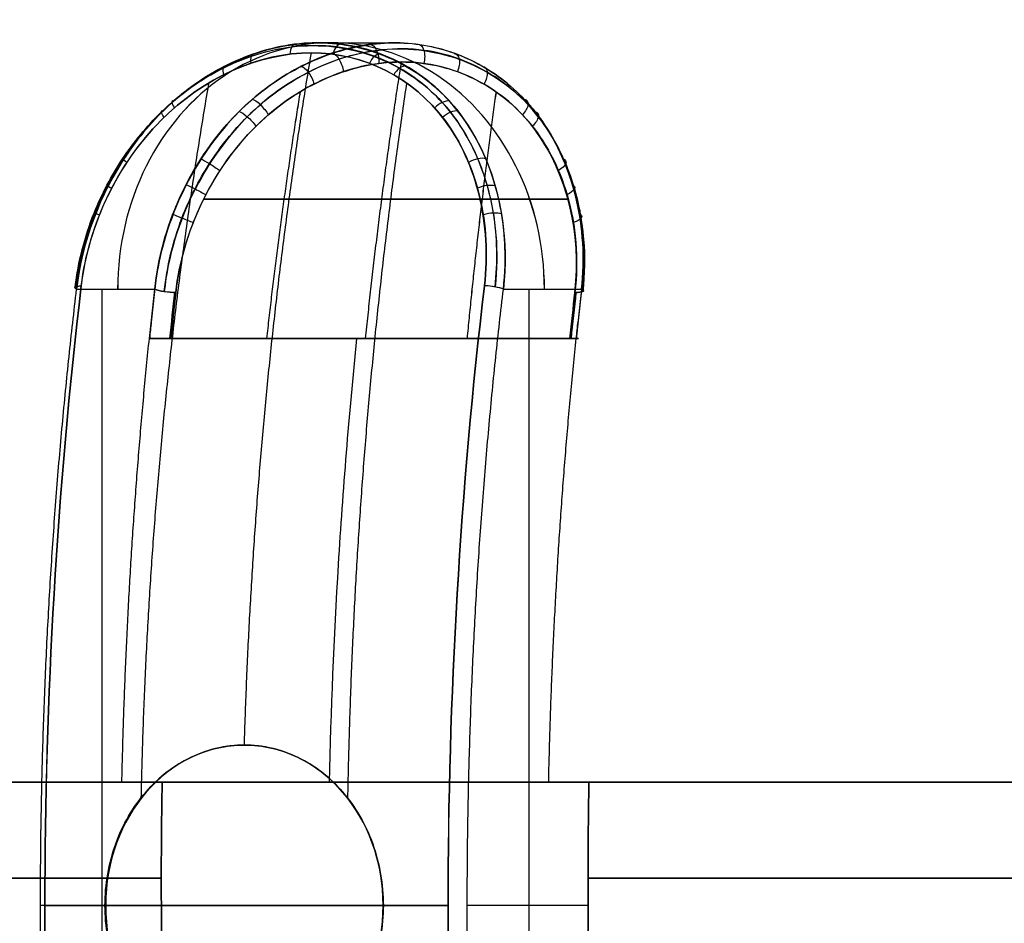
# Model space of a CAD drawing. Header units: millimetres. Extents: x -677 to 676, y -937 to 2.
# Tile 4 of 18: x -643 to -623, y -883 to -865. Entities that reach past the tile are written whole.
import ezdxf

# ---------------------------------------------------------------- set-up
doc = ezdxf.new("R2010")
doc.units = ezdxf.units.MM
doc.header["$MEASUREMENT"] = 0
doc.layers.add('Predefinito', color=7, linetype='Continuous', true_color=0xff0200)

msp = doc.modelspace()

# ---------------------------------------------------------------- linework, layer by layer
at = {"layer": 'Predefinito'}
for p, q in [((-636.524, -865.278, 47.672), (-634.981, -865.278, 45.001)), ((-636.524, -865.278, -47.672), (-634.981, -865.278, -45.001)), ((-641.43, -870.278, -46.171), (-639.844, -870.278, -43.423)), ((-640.917, -870.278, 45.282), (-640.917, -895.278, 45.282)), ((-640.917, -870.278, -45.282), (-640.917, -895.278, -45.282)), ((-640.658, -870.278, 44.833), (-639.844, -870.278, 43.423)), ((-632.77, -870.278, 51.171), (-631.183, -870.278, 48.423)), ((-632.257, -870.278, 50.282), (-632.257, -895.278, 50.282)), ((-632.257, -870.278, -50.282), (-632.257, -895.278, -50.282)), ((-631.997, -870.278, -49.833), (-631.183, -870.278, -48.423)), ((-631.263, -871.278, 48.546), (-639.91, -871.278, 43.553)), ((-639.91, -871.278, -43.553), (-631.263, -871.278, -48.546)), ((-635.76, -871.278, 46.308), (-635.584, -871.278, 46.004)), ((-635.76, -871.278, -46.308), (-635.584, -871.278, -46.004)), ((-631.697, -880.278, 49.313), (-640.357, -880.278, 44.313)), ((-640.357, -880.278, -44.313), (-631.697, -880.278, -49.313)), ((-636.298, -880.278, 47.281), (-635.982, -880.278, 46.735)), ((-636.298, -880.278, -47.281), (-635.982, -880.278, -46.735)), ((-639.711, -882.778, 43.192), (-642.163, -882.778, 47.44)), ((-639.711, -882.778, -43.192), (-642.163, -882.778, -47.44)), ((-640.841, -882.778, 48.648), (-640.855, -882.778, 48.652)), ((-640.841, -882.778, -48.648), (-640.855, -882.778, -48.652)), ((-635.21, -882.778, 51.9), (-635.206, -882.778, 51.913)), ((-635.21, -882.778, -51.9), (-635.206, -882.778, -51.913)), ((-631.05, -882.778, 48.192), (-633.503, -882.778, 52.44)), ((-631.05, -882.778, -48.192), (-633.503, -882.778, -52.44))]:
    msp.add_line(p, q, dxfattribs=at)
msp.add_arc((-609, -882.228), 54, 95.5792, 177.9305, dxfattribs=at)
at = {"layer": 'Predefinito', "extrusion": (-0.5, 0, 0.866025)}
msp.add_arc((870.278, -527.409, 359.034), 5, 89.9999, 270, dxfattribs=at)
at = {"layer": 'Predefinito', "extrusion": (0.5, -1.13687e-13, 0.866025)}
msp.add_arc((-870.278, 527.409, -359.035), 5, 270, 90.0001, dxfattribs=at)
at = {"layer": 'Predefinito', "extrusion": (0.865966, 2.15963e-06, 0.500103)}
msp.add_arc((-882.776, 308.193, -532.092), 54.336, 76.625, 103.3749, dxfattribs=at)
at = {"layer": 'Predefinito', "extrusion": (0.86597, 1.71372e-08, -0.500097)}
msp.add_arc((-882.778, -308.188, -532.092), 54.336, 256.625, 283.375, dxfattribs=at)
at = {"layer": 'Predefinito', "extrusion": (0.115686, 0.972877, -0.200317)}
msp.add_arc((533.922, -142.896, -930.127), 0.3, 353.7998, 54.8602, dxfattribs=at)
at = {"layer": 'Predefinito', "extrusion": (0.866031, -4.03043e-09, -0.499991)}
for centre, radius, start in [((-882.778, -301.799, -532.413), 57.106, 281.6176), ((-882.778, -301.799, -532.113), 56.806, 281.6797)]:
    msp.add_arc(centre, radius, start, 282.6438, dxfattribs=at)
at = {"layer": 'Predefinito', "extrusion": (0.109444, 0.97575, -0.189565)}
msp.add_arc((538.592, -134.678, -927.432), 0.3, 234.6772, 329.3869, dxfattribs=at)
at = {"layer": 'Predefinito', "extrusion": (0.109444, 0.97575, 0.189564)}
msp.add_arc((538.593, 134.677, -927.431), 0.3, 30.6086, 125.33, dxfattribs=at)
at = {"layer": 'Predefinito', "extrusion": (0.866081, -1.71598e-08, 0.499903)}
msp.add_arc((-882.778, 308.07, -522.727), 54.336, 76.625, 103.375, dxfattribs=at)
at = {"layer": 'Predefinito', "extrusion": (0.866085, -2.15963e-06, -0.499897)}
msp.add_arc((-882.779, -308.066, -522.727), 54.336, 256.625, 283.3749, dxfattribs=at)
at = {"layer": 'Predefinito', "extrusion": (0.115636, 0.972877, 0.200346)}
msp.add_arc((525.887, 138.121, -930.096), 0.3, 235.1734, 296.2339, dxfattribs=at)
at = {"layer": 'Predefinito', "extrusion": (0.109446, 0.97575, -0.189563)}
msp.add_arc((530.501, -129.89, -927.432), 0.3, 149.3831, 244.1045, dxfattribs=at)
at = {"layer": 'Predefinito', "extrusion": (0.109446, 0.97575, 0.189564)}
msp.add_arc((530.501, 129.89, -927.432), 0.3, 115.9028, 210.6124, dxfattribs=at)
at = {"layer": 'Predefinito', "extrusion": (0.86602, 4.03054e-09, 0.500009)}
for centre, radius, end in [((-882.778, 301.811, -522.406), 57.106, 78.3824), ((-882.778, 301.811, -522.706), 56.806, 78.3203)]:
    msp.add_arc(centre, radius, 77.3562, end, dxfattribs=at)
at = {"layer": 'Predefinito', "extrusion": (0.109446, 0.97575, -0.189562)}
msp.add_arc((530.5, -129.889, -927.433), 0.3, 149.3777, 170.247, dxfattribs=at)
at = {"layer": 'Predefinito', "extrusion": (0.866031, -4.53872e-09, 0.499991)}
for centre, radius, start, end in [((-882.778, 301.799, -532.113), 56.807, 77.3562, 78.3203), ((-882.778, 301.799, -532.413), 57.107, 78.0288, 78.3825)]:
    msp.add_arc(centre, radius, start, end, dxfattribs=at)
at = {"layer": 'Predefinito', "extrusion": (0.86602, 4.53872e-09, -0.500009)}
for centre, radius, start, end in [((-882.778, -301.811, -522.706), 56.807, 281.6797, 282.6438), ((-882.778, -301.811, -522.406), 57.107, 281.6175, 281.9712)]:
    msp.add_arc(centre, radius, start, end, dxfattribs=at)
at = {"layer": 'Predefinito', "extrusion": (-0.5, 7.70986e-14, 0.866025)}
msp.add_arc((882.778, -527.409, 362.551), 3.251, 180, 360, dxfattribs=at)
at = {"layer": 'Predefinito', "extrusion": (0.5, -1.04766e-13, 0.866025)}
msp.add_arc((-882.778, 527.409, -362.551), 3.251, 0, 180, dxfattribs=at)
at = {"layer": 'Predefinito', "extrusion": (-0.5, 9.34102e-14, 0.866025)}
msp.add_arc((882.778, -527.409, 362.551), 3.251, 360, 180, dxfattribs=at)
at = {"layer": 'Predefinito', "extrusion": (0.5, -1.01927e-13, 0.866025)}
msp.add_arc((-882.778, 527.409, -362.551), 3.251, 180, 0, dxfattribs=at)
at = {"layer": 'Predefinito', "extrusion": (1.49285e-14, 1, -2.0628e-14)}
msp.add_arc((609, 0, -880.278), 53.965, 360, 54.6837, dxfattribs=at)
at = {"layer": 'Predefinito', "extrusion": (1.44868e-14, 1, 2.03996e-14)}
msp.add_arc((609, 0, -880.278), 53.965, 305.3163, 0, dxfattribs=at)
at = {"layer": 'Predefinito', "extrusion": (0, 1, 0)}
for centre, radius, start, end in [((609, 0, -880.278), 53.965, 54.6837, 65.3163), ((609, 0, -882.228), 53, 0, 54.5867), ((609, 0, -882.228), 53, 305.4133, 0), ((609, 0, -882.228), 53, 65.4139, 90), ((609, 0, -882.228), 53, 270, 294.5861), ((609, 0, -882.778), 58.142, 56.79427, 63.20573), ((609, 0, -882.778), 58.142, 296.79427, 303.20573)]:
    msp.add_arc(centre, radius, start, end, dxfattribs=at)
at = {"layer": 'Predefinito', "extrusion": (7.46161e-14, 1, 1.06501e-13)}
msp.add_arc((609, 0, -880.278), 53.965, 294.6837, 305.3163, dxfattribs=at)
at = {"layer": 'Predefinito', "extrusion": (-9.67749e-15, 1, 4.42296e-14)}
msp.add_arc((609, 0, -880.278), 53.965, 65.3163, 90, dxfattribs=at)
at = {"layer": 'Predefinito', "extrusion": (6.56682e-16, 1, -6.30102e-15)}
msp.add_arc((609, 0, -880.278), 53.965, 185.3163, 294.6837, dxfattribs=at)
at = {"layer": 'Predefinito'}
for points, knots in [([(-632.938, -870.23, 51.302), (-632.882, -869.727, 51.2), (-632.9, -868.81, 50.94), (-633.248, -867.605, 50.407), (-633.861, -866.555, 49.759), (-634.834, -865.717, 48.96), (-636.243, -865.234, 48.007), (-637.907, -865.435, 47.105), (-639.616, -866.416, 46.398), (-640.922, -868.114, 46.118), (-641.375, -869.525, 46.242), (-641.46, -870.23, 46.382)], [0, 0, 0, 0, 1.484935, 2.672883, 3.860831, 5.406414, 6.951996, 8.853168, 10.75434, 12.834612, 14.914885, 14.914885, 14.914885, 14.914885]), ([(-641.46, -870.23, -46.382), (-641.399, -869.727, -46.282), (-641.166, -868.81, -46.168), (-640.53, -867.605, -46.203), (-639.662, -866.555, -46.41), (-638.483, -865.717, -46.853), (-636.954, -865.234, -47.597), (-635.341, -865.435, -48.587), (-633.873, -866.416, -49.713), (-632.978, -868.114, -50.705), (-632.859, -869.525, -51.159), (-632.938, -870.23, -51.302)], [0, 0, 0, 0, 1.484935, 2.672883, 3.860831, 5.406414, 6.951996, 8.853168, 10.75434, 12.834612, 14.914885, 14.914885, 14.914885, 14.914885]), ([(-641.43, -870.278, 46.171), (-641.341, -869.478, 46.016), (-641.088, -868.682, 45.953), (-640.449, -867.567, 46.026), (-640.192, -867.209, 46.079), (-639.577, -866.541, 46.253), (-639.22, -866.231, 46.376), (-638.386, -865.707, 46.716), (-637.912, -865.496, 46.933), (-636.889, -865.261, 47.458), (-636.356, -865.246, 47.76), (-635.374, -865.427, 48.377), (-634.927, -865.619, 48.689), (-634.182, -866.114, 49.253), (-633.879, -866.415, 49.509), (-633.634, -866.742, 49.739)], [0, 0, 0, 0, 0.249272, 0.249272, 0.373933, 0.373933, 0.49866, 0.49866, 0.623497, 0.623497, 0.750275, 0.750275, 0.875321, 0.875321, 1, 1, 1, 1]), ([(-633.634, -866.742, 49.739), (-634.152, -866.051, 49.253), (-634.883, -865.564, 48.698), (-636.112, -865.275, 47.909), (-636.543, -865.255, 47.655), (-637.41, -865.363, 47.184), (-637.845, -865.49, 46.968), (-638.68, -865.874, 46.59), (-639.079, -866.13, 46.43), (-639.802, -866.757, 46.182), (-640.126, -867.127, 46.095), (-640.956, -868.35, 45.942), (-641.323, -869.315, 45.984), (-641.43, -870.278, 46.171)], [-1, -1, -1, -1, -0.75, -0.75, -0.625, -0.625, -0.5, -0.5, -0.375, -0.375, -0.25, -0.25, 0, 0, 0, 0]), ([(-632.077, -866.742, 47.04), (-632.337, -866.396, 46.805), (-632.651, -866.103, 46.551), (-633.355, -865.643, 46.03), (-633.745, -865.475, 45.763), (-634.565, -865.281, 45.242), (-634.995, -865.254, 44.987), (-635.857, -865.353, 44.514), (-636.29, -865.481, 44.296), (-637.119, -865.866, 43.912), (-637.515, -866.123, 43.747), (-638.236, -866.748, 43.486), (-638.559, -867.116, 43.39), (-639.11, -867.93, 43.272), (-639.339, -868.376, 43.249), (-639.68, -869.309, 43.281), (-639.793, -869.796, 43.335), (-639.844, -870.278, 43.423)], [0, 0, 0, 0, 0.125, 0.125, 0.25, 0.25, 0.375, 0.375, 0.5, 0.5, 0.625, 0.625, 0.75, 0.75, 0.875, 0.875, 1, 1, 1, 1]), ([(-632.77, -870.278, -51.171), (-632.68, -869.478, -51.016), (-632.753, -868.682, -50.766), (-633.135, -867.567, -50.249), (-633.309, -867.209, -50.053), (-633.768, -866.541, -49.607), (-634.053, -866.231, -49.359), (-634.764, -865.707, -48.807), (-635.189, -865.496, -48.505), (-636.156, -865.261, -47.881), (-636.683, -865.246, -47.571), (-637.709, -865.427, -47.029), (-638.202, -865.619, -46.798), (-639.064, -866.114, -46.435), (-639.437, -866.415, -46.3), (-639.758, -866.742, -46.203)], [0, 0, 0, 0, 0.249272, 0.249272, 0.373933, 0.373933, 0.49866, 0.49866, 0.623497, 0.623497, 0.750275, 0.750275, 0.875321, 0.875321, 1, 1, 1, 1]), ([(-639.758, -866.742, -46.203), (-639.079, -866.051, -46.409), (-638.232, -865.564, -46.764), (-636.935, -865.275, -47.434), (-636.499, -865.255, -47.68), (-635.658, -865.363, -48.196), (-635.253, -865.49, -48.464), (-634.509, -865.874, -48.999), (-634.17, -866.13, -49.264), (-633.593, -866.757, -49.766), (-633.356, -867.127, -50.003), (-632.809, -868.35, -50.645), (-632.662, -869.315, -50.984), (-632.77, -870.278, -51.171)], [-1, -1, -1, -1, -0.75, -0.75, -0.625, -0.625, -0.5, -0.5, -0.375, -0.375, -0.25, -0.25, 0, 0, 0, 0]), ([(-638.2, -866.742, -43.505), (-637.865, -866.396, -43.613), (-637.489, -866.103, -43.758), (-636.686, -865.643, -44.107), (-636.259, -865.475, -44.312), (-635.398, -865.281, -44.761), (-634.963, -865.254, -45.006), (-634.122, -865.353, -45.516), (-633.716, -865.481, -45.781), (-632.97, -865.866, -46.308), (-632.629, -866.123, -46.569), (-632.042, -866.748, -47.062), (-631.797, -867.116, -47.294), (-631.42, -867.93, -47.712), (-631.285, -868.376, -47.899), (-631.142, -869.309, -48.21), (-631.133, -869.796, -48.335), (-631.183, -870.278, -48.423)], [0, 0, 0, 0, 0.125, 0.125, 0.25, 0.25, 0.375, 0.375, 0.5, 0.5, 0.625, 0.625, 0.75, 0.75, 0.875, 0.875, 1, 1, 1, 1]), ([(-636.988, -865.306, -47.412), (-637.018, -865.306, -47.467), (-637.073, -865.345, -47.578), (-637.101, -865.45, -47.652), (-637.104, -865.509, -47.673)], [0.0000219, 0.0000219, 0.0000219, 0.0000219, 0.5, 0.998998, 0.998998, 0.998998, 0.998998]), ([(-636.066, -865.306, 47.944), (-636.099, -865.306, 47.997), (-636.167, -865.345, 48.101), (-636.218, -865.45, 48.162), (-636.234, -865.509, 48.176)], [0.0000219, 0.0000219, 0.0000219, 0.0000219, 0.5, 0.998998, 0.998998, 0.998998, 0.998998]), ([(-635.472, -865.309, 44.725), (-635.427, -865.31, 44.643), (-635.329, -865.404, 44.485), (-635.293, -865.608, 44.466), (-635.297, -865.697, 44.496)], [0.0001248, 0.0001248, 0.0001248, 0.0001248, 0.5, 0.9993867, 0.9993867, 0.9993867, 0.9993867]), ([(-634.497, -865.309, -45.288), (-634.448, -865.31, -45.208), (-634.361, -865.404, -45.045), (-634.362, -865.608, -45.003), (-634.386, -865.697, -45.022)], [0.0001248, 0.0001248, 0.0001248, 0.0001248, 0.5, 0.9993867, 0.9993867, 0.9993867, 0.9993867]), ([(-636.666, -865.482, -47.918), (-637.734, -865.48, -47.301), (-638.853, -865.983, -46.803), (-640.156, -867.293, -46.427), (-640.526, -867.819, -46.363), (-641.079, -868.964, -46.365), (-641.262, -869.585, -46.433), (-641.336, -870.208, -46.561)], [-1, -1, -1, -1, -0.499567, -0.499567, -0.250084, -0.250084, 0, 0, 0, 0]), ([(-641.336, -870.208, 46.561), (-641.262, -869.585, 46.432), (-641.073, -868.964, 46.369), (-640.52, -867.82, 46.367), (-640.155, -867.295, 46.428), (-638.857, -865.983, 46.8), (-637.727, -865.482, 47.305), (-636.666, -865.482, 47.918)], [-1, -1, -1, -1, -0.7499941, -0.7499941, -0.4995195, -0.4995195, 0, 0, 0, 0]), ([(-639.652, -870.326, 43.284), (-639.599, -869.825, 43.188), (-639.381, -868.911, 43.082), (-638.767, -867.704, 43.128), (-637.919, -866.646, 43.346), (-636.755, -865.799, 43.8), (-635.235, -865.303, 44.55), (-633.618, -865.49, 45.532), (-632.124, -866.467, 46.646), (-631.201, -868.183, 47.618), (-631.078, -869.614, 48.054), (-631.159, -870.326, 48.188)], [0, 0, 0, 0, 1.47681, 2.658258, 3.839705, 5.373772, 6.907839, 8.794415, 10.680991, 12.782637, 14.884283, 14.884283, 14.884283, 14.884283]), ([(-631.159, -870.326, -48.188), (-631.102, -869.825, -48.094), (-631.119, -868.911, -47.852), (-631.466, -867.704, -47.343), (-632.08, -866.646, -46.717), (-633.054, -865.799, -45.937), (-634.464, -865.303, -44.995), (-636.123, -865.49, -44.086), (-637.835, -866.467, -43.349), (-639.138, -868.183, -43.036), (-639.577, -869.614, -43.147), (-639.652, -870.326, -43.284)], [0, 0, 0, 0, 1.47681, 2.658258, 3.839705, 5.373772, 6.907839, 8.794415, 10.680991, 12.782637, 14.884283, 14.884283, 14.884283, 14.884283]), ([(-637.825, -865.507, 46.984), (-637.852, -865.505, 47.04), (-637.896, -865.541, 47.158), (-637.903, -865.64, 47.244), (-637.897, -865.696, 47.27)], [0.0000226, 0.0000226, 0.0000226, 0.0000226, 0.5, 0.9909737, 0.9909737, 0.9909737, 0.9909737]), ([(-636.666, -865.482, 47.918), (-635.597, -865.48, 48.535), (-634.606, -865.983, 49.255), (-633.628, -867.293, 50.195), (-633.389, -867.819, 50.484), (-633.114, -868.964, 50.964), (-633.081, -869.585, 51.156), (-633.155, -870.208, 51.284)], [-1, -1, -1, -1, -0.499567, -0.499567, -0.250084, -0.250084, 0, 0, 0, 0]), ([(-633.155, -870.208, -51.284), (-633.081, -869.585, -51.156), (-633.12, -868.964, -50.961), (-633.395, -867.82, -50.481), (-633.631, -867.295, -50.195), (-634.602, -865.983, -49.257), (-635.604, -865.482, -48.531), (-636.666, -865.482, -47.918)], [-1, -1, -1, -1, -0.7499941, -0.7499941, -0.4995196, -0.4995196, 0, 0, 0, 0]), ([(-636.24, -865.493, -44.327), (-636.198, -865.495, -44.244), (-636.094, -865.588, -44.093), (-636.027, -865.782, -44.089), (-636.017, -865.866, -44.124)], [0.0001521, 0.0001521, 0.0001521, 0.0001521, 0.5, 0.9938406, 0.9938406, 0.9938406, 0.9938406]), ([(-635.277, -865.507, -48.455), (-635.312, -865.505, -48.507), (-635.392, -865.541, -48.604), (-635.462, -865.64, -48.653), (-635.488, -865.696, -48.66)], [0.0000226, 0.0000226, 0.0000226, 0.0000226, 0.5, 0.9909737, 0.9909737, 0.9909737, 0.9909737]), ([(-633.769, -865.493, 45.754), (-633.717, -865.495, 45.677), (-633.639, -865.588, 45.51), (-633.668, -865.782, 45.451), (-633.704, -865.866, 45.46)], [0.0001521, 0.0001521, 0.0001521, 0.0001521, 0.5, 0.9938406, 0.9938406, 0.9938406, 0.9938406]), ([(-634.838, -865.668, 44.753), (-635.319, -865.667, 44.475), (-635.806, -865.766, 44.221), (-636.771, -866.166, 43.769), (-637.245, -866.462, 43.573), (-638.118, -867.271, 43.281), (-638.514, -867.783, 43.187), (-639.129, -868.98, 43.144), (-639.339, -869.652, 43.198), (-639.417, -870.343, 43.332)], [-1, -1, -1, -1, -0.7503107, -0.7503107, -0.5003854, -0.5003854, -0.2502784, -0.2502784, 0, 0, 0, 0]), ([(-639.417, -870.343, -43.332), (-639.282, -869.138, -43.098), (-638.714, -867.93, -43.11), (-637.457, -866.622, -43.493), (-636.967, -866.274, -43.683), (-635.925, -865.797, -44.159), (-635.374, -865.667, -44.443), (-634.838, -865.668, -44.753)], [-1, -1, -1, -1, -0.500002, -0.500002, -0.2500024, -0.2500024, 0, 0, 0, 0]), ([(-631.319, -870.343, 48.008), (-631.183, -869.138, 47.774), (-631.478, -867.93, 47.288), (-632.437, -866.622, 46.391), (-632.847, -866.274, 46.062), (-633.78, -865.797, 45.398), (-634.302, -865.667, 45.062), (-634.838, -865.668, 44.753)], [-1, -1, -1, -1, -0.500002, -0.500002, -0.2500024, -0.2500024, 0, 0, 0, 0]), ([(-634.838, -865.668, -44.753), (-634.357, -865.667, -45.03), (-633.893, -865.766, -45.325), (-633.019, -866.166, -45.935), (-632.612, -866.462, -46.248), (-631.923, -867.271, -46.858), (-631.644, -867.783, -47.153), (-631.299, -868.98, -47.665), (-631.241, -869.652, -47.873), (-631.319, -870.343, -48.008)], [-1, -1, -1, -1, -0.7503107, -0.7503107, -0.5003854, -0.5003854, -0.2502784, -0.2502784, 0, 0, 0, 0]), ([(-638.407, -865.749, -46.714), (-638.433, -865.746, -46.771), (-638.471, -865.778, -46.896), (-638.463, -865.874, -46.989), (-638.448, -865.928, -47.019)], [0.000021, 0.000021, 0.000021, 0.000021, 0.5, 1.001453, 1.001453, 1.001453, 1.001453]), ([(-636.875, -865.757, 44.026), (-636.836, -865.761, 43.942), (-636.724, -865.852, 43.795), (-636.634, -866.037, 43.804), (-636.612, -866.116, 43.847)], [0.000103, 0.000103, 0.000103, 0.000103, 0.5, 1.000932, 1.000932, 1.000932, 1.000932]), ([(-634.752, -865.749, 48.824), (-634.789, -865.746, 48.876), (-634.878, -865.778, 48.97), (-634.963, -865.874, 49.01), (-634.996, -865.928, 49.013)], [0.000021, 0.000021, 0.000021, 0.000021, 0.5, 1.001453, 1.001453, 1.001453, 1.001453]), ([(-633.19, -865.757, -46.154), (-633.137, -865.761, -46.078), (-633.066, -865.852, -45.908), (-633.119, -866.037, -45.834), (-633.166, -866.116, -45.836)], [0.000103, 0.000103, 0.000103, 0.000103, 0.5, 1.000932, 1.000932, 1.000932, 1.000932]), ([(-639.46, -866.46, 46.299), (-639.485, -866.454, 46.359), (-639.511, -866.474, 46.493), (-639.477, -866.554, 46.601), (-639.448, -866.6, 46.636)], [0.000023, 0.000023, 0.000023, 0.000023, 0.5, 1.00004, 1.00004, 1.00004, 1.00004]), ([(-637.862, -866.423, -43.621), (-637.826, -866.431, -43.538), (-637.704, -866.517, -43.401), (-637.579, -866.673, -43.427), (-637.539, -866.739, -43.476)], [0.0001794, 0.0001794, 0.0001794, 0.0001794, 0.5, 0.9999703, 0.9999703, 0.9999703, 0.9999703]), ([(-633.866, -866.46, -49.529), (-633.906, -866.454, -49.581), (-634.009, -866.474, -49.67), (-634.119, -866.554, -49.694), (-634.164, -866.6, -49.687)], [0.000023, 0.000023, 0.000023, 0.000023, 0.5, 1.00004, 1.00004, 1.00004, 1.00004]), ([(-632.346, -866.423, 46.806), (-632.292, -866.431, 46.733), (-632.235, -866.517, 46.559), (-632.319, -866.673, 46.463), (-632.381, -866.739, 46.453)], [0.0001794, 0.0001794, 0.0001794, 0.0001794, 0.5, 0.9999703, 0.9999703, 0.9999703, 0.9999703]), ([(-639.68, -866.664, -46.227), (-639.705, -866.656, -46.288), (-639.729, -866.673, -46.424), (-639.689, -866.748, -46.534), (-639.657, -866.793, -46.571)], [0.000021, 0.000021, 0.000021, 0.000021, 0.5, 1.000169, 1.000169, 1.000169, 1.000169]), ([(-638.129, -866.67, 43.528), (-638.093, -866.68, 43.445), (-637.969, -866.763, 43.312), (-637.835, -866.909, 43.341), (-637.791, -866.97, 43.391)], [0.00008, 0.00008, 0.00008, 0.00008, 0.5, 1.00013, 1.00013, 1.00013, 1.00013]), ([(-633.694, -866.664, 49.683), (-633.734, -866.656, 49.735), (-633.84, -866.673, 49.824), (-633.955, -866.748, 49.844), (-634.003, -866.793, 49.835)], [0.000021, 0.000021, 0.000021, 0.000021, 0.5, 1.000169, 1.000169, 1.000169, 1.000169]), ([(-632.132, -866.67, -46.991), (-632.078, -866.68, -46.918), (-632.025, -866.763, -46.744), (-632.117, -866.909, -46.642), (-632.183, -866.97, -46.629)], [0.00008, 0.00008, 0.00008, 0.00008, 0.5, 1.00013, 1.00013, 1.00013, 1.00013]), ([(-641.43, -870.278, -46.171), (-641.358, -869.63, -46.045), (-641.172, -868.973, -45.981), (-640.599, -867.763, -45.992), (-640.215, -867.207, -46.065), (-639.758, -866.742, -46.203)], [-1, -1, -1, -1, -0.5, -0.5, 0, 0, 0, 0]), ([(-639.844, -870.278, -43.423), (-639.778, -869.655, -43.309), (-639.612, -869.031, -43.252), (-639.072, -867.831, -43.27), (-638.697, -867.254, -43.344), (-638.2, -866.742, -43.505)], [0, 0, 0, 0, 0.499986, 0.499986, 1, 1, 1, 1]), ([(-632.77, -870.278, 51.171), (-632.698, -869.63, 51.045), (-632.734, -868.973, 50.852), (-633.031, -867.763, 50.362), (-633.286, -867.207, 50.065), (-633.634, -866.742, 49.739)], [-1, -1, -1, -1, -0.5, -0.5, 0, 0, 0, 0]), ([(-631.183, -870.278, 48.423), (-631.117, -869.655, 48.308), (-631.151, -869.031, 48.137), (-631.437, -867.831, 47.678), (-631.688, -867.254, 47.391), (-632.077, -866.742, 47.04)], [0, 0, 0, 0, 0.499986, 0.499986, 1, 1, 1, 1]), ([(-640.47, -867.629, -46.03), (-640.498, -867.617, -46.091), (-640.516, -867.619, -46.235), (-640.455, -867.671, -46.355), (-640.411, -867.705, -46.396)], [0.000015, 0.000015, 0.000015, 0.000015, 0.5, 1.000611, 1.000611, 1.000611, 1.000611]), ([(-638.908, -867.634, 43.316), (-638.872, -867.648, 43.236), (-638.739, -867.72, 43.114), (-638.581, -867.828, 43.151), (-638.524, -867.871, 43.204)], [0.000063, 0.000063, 0.000063, 0.000063, 0.5, 1.000437, 1.000437, 1.000437, 1.000437]), ([(-633.128, -867.629, 50.269), (-633.167, -867.617, 50.323), (-633.283, -867.619, 50.411), (-633.418, -867.671, 50.418), (-633.475, -867.705, 50.401)], [0.000015, 0.000015, 0.000015, 0.000015, 0.5, 1.000611, 1.000611, 1.000611, 1.000611]), ([(-631.559, -867.634, -47.559), (-631.508, -867.648, -47.488), (-631.468, -867.72, -47.312), (-631.579, -867.828, -47.194), (-631.653, -867.871, -47.171)], [0.000063, 0.000063, 0.000063, 0.000063, 0.5, 1.000437, 1.000437, 1.000437, 1.000437]), ([(-640.787, -868.183, 45.994), (-640.816, -868.17, 46.056), (-640.833, -868.164, 46.203), (-640.763, -868.203, 46.327), (-640.714, -868.229, 46.369)], [0.000024, 0.000024, 0.000024, 0.000024, 0.5, 1.000556, 1.000556, 1.000556, 1.000556]), ([(-639.203, -868.157, -43.274), (-639.166, -868.173, -43.196), (-639.03, -868.239, -43.079), (-638.865, -868.327, -43.118), (-638.804, -868.361, -43.17)], [0.000139, 0.000139, 0.000139, 0.000139, 0.5, 1.000642, 1.000642, 1.000642, 1.000642]), ([(-632.938, -868.183, -50.526), (-632.978, -868.17, -50.581), (-633.096, -868.164, -50.67), (-633.239, -868.203, -50.671), (-633.3, -868.229, -50.65)], [0.000024, 0.000024, 0.000024, 0.000024, 0.5, 1.000556, 1.000556, 1.000556, 1.000556]), ([(-631.375, -868.157, 47.793), (-631.326, -868.173, 47.723), (-631.292, -868.239, 47.546), (-631.409, -868.327, 47.422), (-631.485, -868.361, 47.396)], [0.000139, 0.000139, 0.000139, 0.000139, 0.5, 1.000642, 1.000642, 1.000642, 1.000642]), ([(-641.052, -868.753, -45.992), (-641.082, -868.738, -46.054), (-641.1, -868.724, -46.204), (-641.022, -868.749, -46.331), (-640.968, -868.768, -46.374)], [0.000008, 0.000008, 0.000008, 0.000008, 0.5, 1.000368, 1.000368, 1.000368, 1.000368]), ([(-639.478, -868.757, 43.262), (-639.44, -868.774, 43.187), (-639.301, -868.832, 43.074), (-639.129, -868.898, 43.114), (-639.065, -868.921, 43.166)], [0.000046, 0.000046, 0.000046, 0.000046, 0.5, 1.000293, 1.000293, 1.000293, 1.000293]), ([(-632.804, -868.753, 50.754), (-632.843, -868.738, 50.811), (-632.964, -868.724, 50.901), (-633.113, -868.749, 50.897), (-633.177, -868.768, 50.872)], [0.000008, 0.000008, 0.000008, 0.000008, 0.5, 1.000368, 1.000368, 1.000368, 1.000368]), ([(-631.228, -868.757, -48.026), (-631.181, -868.774, -47.956), (-631.153, -868.832, -47.779), (-631.273, -868.898, -47.65), (-631.351, -868.921, -47.62)], [0.000046, 0.000046, 0.000046, 0.000046, 0.5, 1.000293, 1.000293, 1.000293, 1.000293]), ([(-641.43, -870.278, 46.171), (-641.466, -870.26, 46.234), (-641.488, -870.226, 46.388), (-641.398, -870.21, 46.519), (-641.336, -870.208, 46.561)], [0, 0, 0, 0, 0.499988, 1, 1, 1, 1]), ([(-641.43, -870.278, -46.171), (-641.466, -870.26, -46.234), (-641.488, -870.226, -46.388), (-641.398, -870.21, -46.519), (-641.336, -870.208, -46.561)], [-1, -1, -1, -1, -0.5, 0, 0, 0, 0]), ([(-632.77, -870.278, 51.171), (-632.806, -870.26, 51.233), (-632.929, -870.226, 51.33), (-633.088, -870.21, 51.317), (-633.155, -870.208, 51.284)], [-1, -1, -1, -1, -0.5, 0, 0, 0, 0]), ([(-632.77, -870.278, -51.171), (-632.806, -870.26, -51.234), (-632.929, -870.226, -51.33), (-633.088, -870.21, -51.317), (-633.155, -870.208, -51.284)], [0, 0, 0, 0, 0.499988, 1, 1, 1, 1]), ([(-639.951, -871.278, -43.609), (-639.946, -871.278, -43.6), (-639.935, -871.278, -43.583), (-639.916, -871.278, -43.559), (-639.895, -871.278, -43.538), (-639.873, -871.278, -43.518), (-639.848, -871.278, -43.501), (-639.822, -871.278, -43.486), (-639.795, -871.278, -43.474), (-639.767, -871.278, -43.465), (-639.738, -871.278, -43.458), (-639.709, -871.278, -43.454), (-639.68, -871.278, -43.453), (-639.651, -871.278, -43.455), (-639.622, -871.278, -43.46), (-639.594, -871.278, -43.468), (-639.567, -871.278, -43.478), (-639.541, -871.278, -43.491), (-639.525, -871.278, -43.501), (-639.517, -871.278, -43.507)], [-1, -1, -1, -1, -0.941176, -0.882353, -0.823529, -0.764706, -0.705882, -0.647059, -0.588235, -0.529411, -0.470588, -0.411764, -0.352941, -0.294117, -0.235294, -0.17647, -0.117646, -0.058823, 0, 0, 0, 0]), ([(-636.298, -880.278, 47.281), (-636.266, -878.827, 47.226), (-636.206, -877.357, 47.123), (-636.024, -874.363, 46.808), (-635.902, -872.838, 46.595), (-635.742, -871.278, 46.319)], [-9.077843, -9.077843, -9.077843, -9.077843, -4.537985, -4.537985, 0, 0, 0, 0]), ([(-636.298, -880.278, -47.281), (-636.266, -878.827, -47.226), (-636.206, -877.357, -47.123), (-636.024, -874.363, -46.808), (-635.902, -872.838, -46.595), (-635.742, -871.278, -46.319)], [-9.077843, -9.077843, -9.077843, -9.077843, -4.537985, -4.537985, 0, 0, 0, 0]), ([(-631.291, -871.278, 48.609), (-631.286, -871.278, 48.6), (-631.276, -871.278, 48.582), (-631.265, -871.278, 48.554), (-631.257, -871.278, 48.525), (-631.251, -871.278, 48.495), (-631.249, -871.278, 48.466), (-631.249, -871.278, 48.436), (-631.252, -871.278, 48.406), (-631.258, -871.278, 48.377), (-631.267, -871.278, 48.349), (-631.278, -871.278, 48.322), (-631.292, -871.278, 48.296), (-631.308, -871.278, 48.272), (-631.327, -871.278, 48.25), (-631.347, -871.278, 48.229), (-631.369, -871.278, 48.211), (-631.393, -871.278, 48.195), (-631.41, -871.278, 48.186), (-631.419, -871.278, 48.182)], [-1, -1, -1, -1, -0.941176, -0.882353, -0.823529, -0.764706, -0.705882, -0.647059, -0.588235, -0.529411, -0.470588, -0.411764, -0.352941, -0.294117, -0.235294, -0.17647, -0.117646, -0.058823, 0, 0, 0, 0]), ([(-638.026, -886.029, 50.274), (-638.394, -886.029, 50.061), (-638.763, -885.945, 49.849), (-639.446, -885.621, 49.457), (-639.76, -885.381, 49.277), (-640.284, -884.779, 48.977), (-640.495, -884.419, 48.857), (-640.78, -883.631, 48.694), (-640.855, -883.204, 48.652), (-640.855, -882.351, 48.652), (-640.78, -881.924, 48.694), (-640.495, -881.136, 48.857), (-640.284, -880.776, 48.977), (-639.76, -880.175, 49.277), (-639.446, -879.934, 49.457), (-638.763, -879.61, 49.849), (-638.394, -879.526, 50.061), (-638.026, -879.526, 50.274)], [0, 0, 0, 0, 0.124998, 0.124998, 0.249999, 0.249999, 0.374999, 0.374999, 0.5, 0.5, 0.624998, 0.624998, 0.749999, 0.749999, 0.874999, 0.874999, 1, 1, 1, 1]), ([(-638.026, -879.526, -50.274), (-638.394, -879.526, -50.061), (-638.763, -879.61, -49.849), (-639.446, -879.934, -49.457), (-639.76, -880.175, -49.277), (-640.284, -880.776, -48.977), (-640.495, -881.136, -48.857), (-640.78, -881.924, -48.694), (-640.855, -882.351, -48.652), (-640.855, -883.204, -48.652), (-640.78, -883.631, -48.694), (-640.495, -884.419, -48.857), (-640.284, -884.779, -48.977), (-639.76, -885.381, -49.277), (-639.446, -885.621, -49.457), (-638.763, -885.945, -49.849), (-638.394, -886.029, -50.061), (-638.026, -886.029, -50.274)], [-1, -1, -1, -1, -0.875002, -0.875002, -0.750001, -0.750001, -0.625001, -0.625001, -0.5, -0.5, -0.375002, -0.375002, -0.250001, -0.250001, -0.125001, -0.125001, 0, 0, 0, 0]), ([(-638.026, -879.526, 50.274), (-637.657, -879.526, 50.487), (-637.289, -879.61, 50.7), (-636.608, -879.934, 51.095), (-636.295, -880.175, 51.277), (-635.773, -880.776, 51.581), (-635.564, -881.136, 51.704), (-635.28, -881.924, 51.869), (-635.206, -882.351, 51.913), (-635.206, -883.204, 51.913), (-635.28, -883.631, 51.869), (-635.564, -884.419, 51.704), (-635.773, -884.779, 51.582), (-636.295, -885.381, 51.277), (-636.608, -885.621, 51.095), (-637.289, -885.945, 50.7), (-637.657, -886.029, 50.487), (-638.026, -886.029, 50.274)], [-1, -1, -1, -1, -0.875002, -0.875002, -0.750001, -0.750001, -0.625001, -0.625001, -0.5, -0.5, -0.375002, -0.375002, -0.250001, -0.250001, -0.125001, -0.125001, 0, 0, 0, 0]), ([(-638.026, -886.029, -50.274), (-637.657, -886.029, -50.487), (-637.289, -885.945, -50.7), (-636.608, -885.621, -51.095), (-636.295, -885.381, -51.277), (-635.773, -884.779, -51.581), (-635.564, -884.419, -51.704), (-635.28, -883.631, -51.869), (-635.206, -883.204, -51.913), (-635.206, -882.351, -51.913), (-635.28, -881.924, -51.869), (-635.564, -881.136, -51.704), (-635.773, -880.776, -51.582), (-636.295, -880.175, -51.277), (-636.608, -879.934, -51.095), (-637.289, -879.61, -50.7), (-637.657, -879.526, -50.487), (-638.026, -879.526, -50.274)], [0, 0, 0, 0, 0.124998, 0.124998, 0.249999, 0.249999, 0.374999, 0.374999, 0.5, 0.5, 0.624998, 0.624998, 0.749999, 0.749999, 0.874999, 0.874999, 1, 1, 1, 1])]:
    msp.add_open_spline(points, degree=3, knots=knots, dxfattribs=at)
for points, weights, degree in [([(-638.026, -879.526, 50.274), (-637.882, -874.718, 50.025), (-637.423, -870.011, 49.231), (-636.666, -865.482, 47.918)], [1.00128897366, 1.00393775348, 1.01248745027, 1.02693806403], 3), ([(-638.026, -879.526, -50.274), (-637.882, -874.718, -50.025), (-637.423, -870.011, -49.231), (-636.666, -865.482, -47.918)], [1.00128897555, 1.00393775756, 1.01248745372, 1.02693806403], 3), ([(-635.566, -871.278, 46.014), (-635.371, -869.384, 45.676), (-635.128, -867.512, 45.256), (-634.838, -865.668, 44.753)], [1.00109094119, 1.00022782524, 1.0002278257, 1.00109094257], 3), ([(-635.566, -871.278, -46.014), (-635.371, -869.384, -45.676), (-635.128, -867.512, -45.256), (-634.838, -865.668, -44.753)], [1.00109093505, 1.00022781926, 1.00022781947, 1.00109093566], 3), ([(-638.751, -866.094, 46.893), (-639.555, -870.779, 48.167), (-640.019, -875.643, 48.9), (-640.125, -880.599, 49.068)], [1.0245935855, 1.01028804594, 1.0022234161, 1.00039969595], 3), ([(-638.751, -866.094, -46.893), (-639.555, -870.779, -48.167), (-640.019, -875.643, -48.901), (-640.125, -880.599, -49.068)], [1.02459405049, 1.01028830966, 1.00222353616, 1.00039972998], 3), ([(-634.735, -866.094, 49.211), (-635.436, -870.779, 50.545), (-635.84, -875.643, 51.313), (-635.932, -880.599, 51.489)], [1.02459405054, 1.01028830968, 1.00222353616, 1.00039972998], 3), ([(-634.735, -866.094, -49.211), (-635.436, -870.779, -50.545), (-635.84, -875.643, -51.313), (-635.932, -880.599, -51.489)], [1.02459358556, 1.01028804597, 1.0022234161, 1.00039969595], 3), ([(-636.895, -866.272, -43.725), (-637.162, -867.921, -44.146), (-637.389, -869.59, -44.504), (-637.576, -871.278, -44.797)], [1.00039551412, 0.999794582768, 0.999878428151, 1.00064705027], 3), ([(-636.895, -866.273, 43.725), (-637.162, -867.921, 44.146), (-637.389, -869.591, 44.504), (-637.576, -871.278, 44.797)], [1.00039511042, 0.999794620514, 0.999878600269, 1.00064704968], 3), ([(-632.919, -866.272, 46.02), (-633.15, -867.921, 46.462), (-633.347, -869.59, 46.838), (-633.508, -871.278, 47.146)], [1.00039551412, 0.999794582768, 0.999878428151, 1.00064705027], 3), ([(-632.92, -866.273, -46.021), (-633.151, -867.921, -46.463), (-633.347, -869.591, -46.838), (-633.508, -871.278, -47.146)], [1.00039511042, 0.999794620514, 0.999878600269, 1.00064704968], 3), ([(-635.238, -868.454, 45.445), (-636.474, -868.454, 44.732), (-637.681, -868.454, 43.971), (-638.858, -868.454, 43.163)], [1.00044360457, 0.999898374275, 0.999855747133, 1.00031572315], 3), ([(-638.852, -868.454, -43.168), (-637.677, -868.454, -43.974), (-636.472, -868.454, -44.733), (-635.238, -868.454, -45.445)], [1.00031316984, 0.999855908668, 0.999899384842, 1.00044359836], 3), ([(-631.459, -868.454, 47.436), (-632.744, -868.454, 46.822), (-634.004, -868.454, 46.158), (-635.238, -868.454, 45.445)], [1.00031316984, 0.999855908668, 0.999899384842, 1.00044359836], 3), ([(-635.238, -868.454, -45.445), (-634.002, -868.454, -46.159), (-632.739, -868.454, -46.824), (-631.452, -868.454, -47.44)], [1.00044360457, 0.999898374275, 0.999855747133, 1.00031572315], 3), ([(-639.844, -870.278, 43.423), (-639.9, -870.777, 43.52), (-639.951, -871.278, 43.609)], [1, 0.999959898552, 1], 2), ([(-639.844, -870.278, -43.423), (-639.899, -870.777, -43.519), (-639.951, -871.278, -43.609)], [1, 0.999959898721, 0.999999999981], 2), ([(-631.183, -870.278, 48.423), (-631.239, -870.777, 48.519), (-631.291, -871.278, 48.609)], [1, 0.999959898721, 0.999999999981], 2), ([(-631.183, -870.278, -48.423), (-631.239, -870.777, -48.52), (-631.291, -871.278, -48.609)], [1, 0.999959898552, 1], 2), ([(-639.961, -871.278, 43.625), (-640.419, -875.733, 44.419), (-640.518, -880.278, 44.592)], [0.999999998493, 0.996839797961, 1], 2), ([(-639.961, -871.278, -43.625), (-640.419, -875.733, -44.419), (-640.518, -880.278, -44.592)], [0.999999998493, 0.996839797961, 1], 2), ([(-639.961, -871.278, 43.625), (-637.911, -871.278, 45.066), (-635.742, -871.278, 46.319)], [0.999999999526, 0.99900579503, 1], 2), ([(-635.742, -871.278, -46.319), (-637.911, -871.278, -45.066), (-639.961, -871.278, -43.625)], [1, 0.99900579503, 0.999999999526], 2), ([(-635.566, -871.278, 46.014), (-637.594, -871.278, 44.843), (-639.517, -871.278, 43.507)], [0.99999999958, 0.999119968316, 1], 2), ([(-639.517, -871.278, -43.507), (-637.594, -871.278, -44.843), (-635.566, -871.278, -46.014)], [1, 0.99911996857, 1], 2), ([(-635.742, -871.278, 46.319), (-633.573, -871.278, 47.571), (-631.3, -871.278, 48.625)], [1, 0.99900579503, 0.999999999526], 2), ([(-631.3, -871.278, -48.625), (-633.573, -871.278, -47.571), (-635.742, -871.278, -46.319)], [0.999999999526, 0.99900579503, 1], 2), ([(-631.419, -871.278, 48.182), (-632.832, -871.278, 47.518), (-634.215, -871.278, 46.795), (-635.566, -871.278, 46.014)], [1.0010841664, 1.00049909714, 1.00050135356, 1.00109093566], 3), ([(-635.566, -871.278, -46.014), (-633.538, -871.278, -47.185), (-631.419, -871.278, -48.182)], [1, 0.999119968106, 1], 2), ([(-631.3, -871.278, 48.625), (-631.759, -875.733, 49.419), (-631.858, -880.278, 49.592)], [1, 0.996839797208, 1], 2), ([(-631.3, -871.278, -48.625), (-631.759, -875.733, -49.419), (-631.858, -880.278, -49.592)], [1, 0.996839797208, 1], 2), ([(-661.964, -880.278), (-661.964, -880.278, -27.327), (-639.694, -880.278, -43.163)], [1, 0.888685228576, 1], 2), ([(-639.694, -880.278, 43.163), (-661.964, -880.278, 27.327), (-661.964, -880.278)], [1, 0.888685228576, 1], 2), ([(-640.518, -880.278, 44.592), (-638.467, -880.278, 46.029), (-636.298, -880.278, 47.281)], [0.999999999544, 0.999044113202, 1], 2), ([(-636.298, -880.278, -47.281), (-638.467, -880.278, -46.029), (-640.518, -880.278, -44.592)], [1, 0.999044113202, 0.999999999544], 2), ([(-639.668, -885.278, 43.118), (-639.74, -882.779, 43.244), (-639.694, -880.278, 43.163)], [0.999999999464, 0.998876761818, 0.999999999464], 2), ([(-639.694, -880.278, -43.163), (-639.74, -882.779, -43.244), (-639.668, -885.278, -43.118)], [0.999999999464, 0.998876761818, 0.999999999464], 2), ([(-636.298, -880.278, 47.281), (-634.129, -880.278, 48.533), (-631.858, -880.278, 49.592)], [1, 0.999044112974, 1], 2), ([(-631.858, -880.278, -49.592), (-634.129, -880.278, -48.533), (-636.298, -880.278, -47.281)], [1, 0.999044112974, 1], 2), ([(-631.034, -880.278, 48.163), (-631.08, -882.779, 48.244), (-631.008, -885.278, 48.118)], [0.999999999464, 0.998876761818, 0.999999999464], 2), ([(-631.008, -885.278, -48.118), (-631.08, -882.779, -48.244), (-631.034, -880.278, -48.163)], [0.999999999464, 0.998876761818, 0.999999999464], 2), ([(-640.855, -882.778, 48.652), (-641.264, -882.778, 48.385), (-641.67, -882.778, 48.114), (-642.073, -882.778, 47.837)], [1.00004763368, 1.00010310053, 1.00020700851, 1.0003593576], 3), ([(-642.073, -882.778, -47.837), (-641.67, -882.778, -48.114), (-641.264, -882.778, -48.385), (-640.855, -882.778, -48.652)], [1.00035938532, 1.00020702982, 1.00010311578, 1.0000476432], 3), ([(-633.892, -882.778, 52.561), (-634.333, -882.778, 52.35), (-634.771, -882.778, 52.134), (-635.206, -882.778, 51.913)], [1.00035938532, 1.00020702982, 1.00010311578, 1.0000476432], 3), ([(-635.206, -882.778, -51.913), (-634.771, -882.778, -52.134), (-634.333, -882.778, -52.35), (-633.892, -882.778, -52.561)], [1.00004763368, 1.00010310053, 1.00020700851, 1.0003593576], 3)]:
    msp.add_rational_spline(points, weights, degree=degree, dxfattribs=at)
for points, degree in [([(-638.2, -866.742, -43.505), (-639.101, -867.676, -43.215), (-639.707, -868.979, -43.185), (-639.844, -870.278, -43.423)], 3), ([(-632.077, -866.742, 47.04), (-631.375, -867.676, 47.676), (-631.046, -868.979, 48.185), (-631.183, -870.278, 48.423)], 3), ([(-641.43, -895.278, 46.171), (-641.484, -894.821, 46.265), (-641.587, -893.908, 46.442), (-641.722, -892.532, 46.676), (-641.84, -891.151, 46.88), (-641.939, -889.764, 47.052), (-642.021, -888.372, 47.194), (-642.084, -886.977, 47.304), (-642.13, -885.579, 47.382), (-642.157, -884.179, 47.429), (-642.166, -882.777, 47.445), (-642.157, -881.376, 47.429), (-642.13, -879.976, 47.382), (-642.084, -878.578, 47.304), (-642.021, -877.183, 47.194), (-641.939, -875.791, 47.052), (-641.84, -874.404, 46.88), (-641.722, -873.023, 46.676), (-641.587, -871.648, 46.442), (-641.484, -870.734, 46.265), (-641.43, -870.278, 46.171)], 3), ([(-641.43, -895.278, -46.171), (-641.484, -894.821, -46.265), (-641.587, -893.907, -46.442), (-641.722, -892.532, -46.676), (-641.84, -891.151, -46.88), (-641.939, -889.764, -47.052), (-642.021, -888.372, -47.194), (-642.084, -886.977, -47.304), (-642.13, -885.579, -47.382), (-642.157, -884.179, -47.429), (-642.166, -882.778, -47.445), (-642.157, -881.377, -47.429), (-642.13, -879.976, -47.382), (-642.084, -878.578, -47.304), (-642.021, -877.183, -47.194), (-641.939, -875.791, -47.052), (-641.84, -874.404, -46.88), (-641.722, -873.023, -46.676), (-641.587, -871.647, -46.442), (-641.484, -870.734, -46.265), (-641.43, -870.278, -46.171)], 3), ([(-641.43, -870.278, 46.171), (-640.637, -870.278, 44.797), (-639.844, -870.278, 43.423)], 2), ([(-641.43, -870.278, -46.171), (-640.637, -870.278, -44.797), (-639.844, -870.278, -43.423)], 2), ([(-632.77, -895.278, 51.171), (-632.824, -894.821, 51.265), (-632.926, -893.907, 51.442), (-633.062, -892.532, 51.676), (-633.179, -891.151, 51.88), (-633.279, -889.764, 52.052), (-633.36, -888.372, 52.194), (-633.424, -886.977, 52.304), (-633.469, -885.579, 52.382), (-633.497, -884.179, 52.429), (-633.506, -882.778, 52.445), (-633.497, -881.377, 52.429), (-633.469, -879.976, 52.382), (-633.424, -878.578, 52.304), (-633.36, -877.183, 52.194), (-633.279, -875.791, 52.052), (-633.179, -874.404, 51.88), (-633.062, -873.023, 51.676), (-632.926, -871.647, 51.442), (-632.824, -870.734, 51.265), (-632.77, -870.278, 51.171)], 3), ([(-632.77, -895.278, -51.171), (-632.824, -894.821, -51.265), (-632.926, -893.908, -51.442), (-633.062, -892.532, -51.676), (-633.179, -891.151, -51.88), (-633.279, -889.764, -52.052), (-633.36, -888.372, -52.194), (-633.424, -886.977, -52.304), (-633.469, -885.579, -52.382), (-633.497, -884.179, -52.429), (-633.506, -882.777, -52.445), (-633.497, -881.376, -52.429), (-633.469, -879.976, -52.382), (-633.424, -878.578, -52.304), (-633.36, -877.183, -52.194), (-633.279, -875.791, -52.052), (-633.179, -874.404, -51.88), (-633.062, -873.023, -51.676), (-632.926, -871.648, -51.442), (-632.824, -870.734, -51.265), (-632.77, -870.278, -51.171)], 3), ([(-632.77, -870.278, 51.171), (-631.977, -870.278, 49.797), (-631.183, -870.278, 48.423)], 2), ([(-632.77, -870.278, -51.171), (-631.977, -870.278, -49.797), (-631.183, -870.278, -48.423)], 2), ([(-639.417, -870.343, 43.332), (-639.451, -870.654, 43.393), (-639.485, -870.966, 43.451), (-639.517, -871.278, 43.507)], 3), ([(-639.517, -871.278, -43.507), (-639.485, -870.966, -43.451), (-639.451, -870.654, -43.393), (-639.417, -870.343, -43.332)], 3), ([(-631.419, -871.278, 48.182), (-631.387, -870.966, 48.126), (-631.353, -870.654, 48.068), (-631.319, -870.343, 48.008)], 3), ([(-631.319, -870.343, -48.008), (-631.353, -870.654, -48.068), (-631.387, -870.966, -48.126), (-631.419, -871.278, -48.182)], 3), ([(-639.951, -871.278, 43.609), (-639.956, -871.278, 43.617), (-639.961, -871.278, 43.625)], 2), ([(-639.951, -871.278, -43.609), (-639.956, -871.278, -43.617), (-639.961, -871.278, -43.625)], 2), ([(-639.517, -871.278, 43.507), (-639.525, -871.278, 43.501), (-639.541, -871.278, 43.491), (-639.567, -871.278, 43.478), (-639.594, -871.278, 43.468), (-639.622, -871.278, 43.46), (-639.651, -871.278, 43.456), (-639.68, -871.278, 43.454), (-639.709, -871.278, 43.454), (-639.738, -871.278, 43.458), (-639.767, -871.278, 43.465), (-639.795, -871.278, 43.474), (-639.822, -871.278, 43.486), (-639.848, -871.278, 43.501), (-639.873, -871.278, 43.518), (-639.895, -871.278, 43.538), (-639.916, -871.278, 43.559), (-639.935, -871.278, 43.583), (-639.946, -871.278, 43.6), (-639.951, -871.278, 43.609)], 3), ([(-631.419, -871.278, -48.182), (-631.411, -871.278, -48.186), (-631.394, -871.278, -48.195), (-631.37, -871.278, -48.211), (-631.347, -871.278, -48.229), (-631.327, -871.278, -48.25), (-631.308, -871.278, -48.272), (-631.292, -871.278, -48.296), (-631.278, -871.278, -48.322), (-631.267, -871.278, -48.349), (-631.258, -871.278, -48.377), (-631.252, -871.278, -48.406), (-631.249, -871.278, -48.436), (-631.249, -871.278, -48.466), (-631.251, -871.278, -48.496), (-631.257, -871.278, -48.525), (-631.265, -871.278, -48.554), (-631.277, -871.278, -48.582), (-631.286, -871.278, -48.6), (-631.291, -871.278, -48.609)], 3), ([(-631.291, -871.278, -48.609), (-631.296, -871.278, -48.617), (-631.3, -871.278, -48.625)], 2), ([(-631.291, -871.278, 48.609), (-631.296, -871.278, 48.617), (-631.3, -871.278, 48.625)], 2), ([(-640.518, -880.278, 44.592), (-640.357, -880.278, 44.313), (-640.196, -880.278, 44.034)], 2), ([(-640.518, -880.278, -44.592), (-640.357, -880.278, -44.313), (-640.196, -880.278, -44.034)], 2), ([(-639.694, -880.278, 43.163), (-639.945, -880.278, 43.599), (-640.196, -880.278, 44.034)], 2), ([(-640.196, -880.278, -44.034), (-639.945, -880.278, -43.599), (-639.694, -880.278, -43.163)], 2), ([(-631.858, -880.278, 49.592), (-631.697, -880.278, 49.313), (-631.536, -880.278, 49.034)], 2), ([(-631.858, -880.278, -49.592), (-631.697, -880.278, -49.313), (-631.536, -880.278, -49.034)], 2), ([(-631.536, -880.278, 49.034), (-631.285, -880.278, 48.599), (-631.034, -880.278, 48.163)], 2), ([(-631.536, -880.278, -49.034), (-631.285, -880.278, -48.599), (-631.034, -880.278, -48.163)], 2)]:
    msp.add_open_spline(points, degree=degree, dxfattribs=at)
for points, weights, knots in [([(-556.272, -880.278, 5), (-558.852, -880.278, 32.205), (-582.518, -880.278, 45.868), (-606.184, -880.278, 59.532), (-631.034, -880.278, 48.163)], [0.999999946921, 0.888685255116, 1, 0.888685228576, 1], [0, 0, 0, 50.456429, 50.456429, 100.91287, 100.91287, 100.91287]), ([(-631.034, -880.278, -48.163), (-606.184, -880.278, -59.532), (-582.518, -880.278, -45.868), (-558.852, -880.278, -32.205), (-556.272, -880.278, -5)], [1, 0.888685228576, 1, 0.888685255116, 0.999999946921], [0, 0, 0, 50.456441, 50.456441, 100.91287, 100.91287, 100.91287])]:
    msp.add_rational_spline(points, weights, degree=2, knots=knots, dxfattribs=at)

doc.saveas('drawing.dxf')
